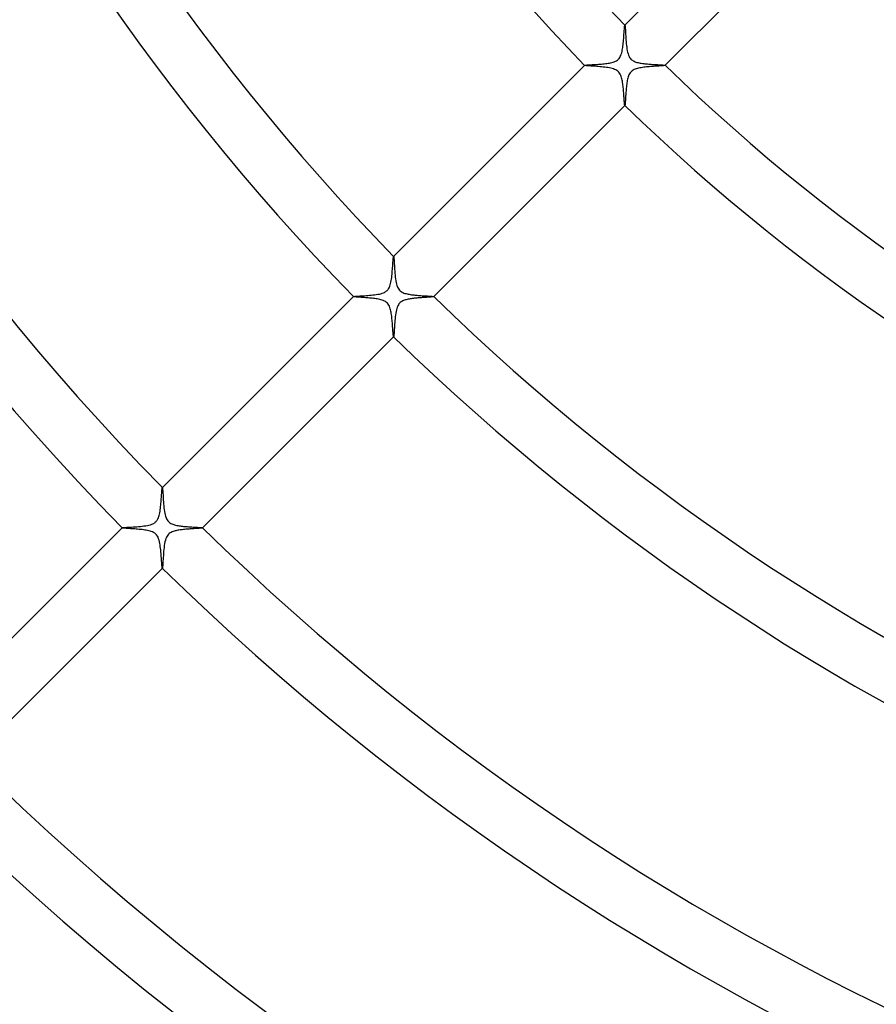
# Model space of a CAD drawing. Header units: millimetres. Extents: x -430 to 430, y -430 to 430.
# Tile 51 of 116: x -140 to -80, y -164 to -94. Entities that reach past the tile are written whole.
import ezdxf

# ---------------------------------------------------------------- set-up
doc = ezdxf.new("R2010")
doc.units = ezdxf.units.MM
doc.layers.add('HIDDEN', color=7, linetype='Continuous')
doc.layers.add('THICK', color=7, linetype='Continuous')

msp = doc.modelspace()

# ---------------------------------------------------------------- linework, layer by layer
at = {"layer": 'HIDDEN'}
for p, q in [((-97.596, -94.903), (-97.591, -94.851)), ((-97.591, -94.851), (-97.586, -94.808)), ((-97.586, -94.808), (-97.581, -94.776)), ((-97.581, -94.776), (-97.577, -94.754)), ((-97.577, -94.754), (-97.572, -94.744)), ((-97.57, -94.742), (-97.572, -94.744)), ((-97.572, -94.744), (-97.572, -94.743)), ((-97.572, -94.743), (-97.571, -94.743)), ((-97.571, -94.743), (-97.57, -94.743)), ((-97.57, -94.743), (-97.57, -94.743)), ((-97.57, -94.743), (-97.569, -94.743)), ((-97.569, -94.743), (-97.569, -94.744)), ((-97.646, -95.575), (-97.638, -95.473)), ((-97.638, -95.473), (-97.631, -95.375)), ((-97.631, -95.375), (-97.625, -95.281)), ((-97.625, -95.281), (-97.618, -95.192)), ((-97.618, -95.192), (-97.612, -95.11)), ((-97.612, -95.11), (-97.607, -95.033)), ((-97.607, -95.033), (-97.601, -94.964)), ((-97.601, -94.964), (-97.596, -94.903)), ((-97.72, -96.315), (-97.706, -96.214)), ((-97.706, -96.214), (-97.694, -96.109)), ((-97.694, -96.109), (-97.682, -96.003)), ((-97.682, -96.003), (-97.672, -95.896)), ((-97.672, -95.896), (-97.663, -95.788)), ((-97.663, -95.788), (-97.654, -95.68)), ((-97.654, -95.68), (-97.646, -95.575)), ((-97.89, -96.955), (-97.851, -96.871)), ((-97.851, -96.871), (-97.819, -96.782)), ((-97.819, -96.782), (-97.792, -96.691)), ((-97.792, -96.691), (-97.77, -96.599)), ((-97.77, -96.599), (-97.751, -96.508)), ((-97.751, -96.508), (-97.735, -96.414)), ((-97.735, -96.414), (-97.72, -96.315)), ((-100.397, -97.569), (-100.399, -97.571)), ((-100.398, -97.57), (-100.398, -97.569)), ((-100.398, -97.569), (-100.397, -97.569)), ((-100.398, -97.571), (-100.398, -97.57)), ((-100.398, -97.572), (-100.398, -97.571)), ((-100.398, -97.571), (-100.398, -97.571)), ((-100.397, -97.572), (-100.398, -97.572)), ((-100.397, -97.569), (-100.389, -97.565)), ((-100.389, -97.565), (-100.372, -97.561)), ((-100.372, -97.561), (-100.346, -97.557)), ((-100.346, -97.557), (-100.311, -97.553)), ((-100.311, -97.553), (-100.269, -97.549)), ((-100.269, -97.549), (-100.22, -97.545)), ((-100.22, -97.545), (-100.163, -97.541)), ((-100.163, -97.541), (-100.099, -97.537)), ((-100.099, -97.537), (-100.03, -97.533)), ((-100.03, -97.533), (-99.955, -97.528)), ((-99.955, -97.528), (-99.875, -97.523)), ((-99.875, -97.523), (-99.791, -97.518)), ((-99.791, -97.518), (-99.702, -97.513)), ((-99.702, -97.513), (-99.61, -97.507)), ((-99.61, -97.507), (-99.515, -97.501)), ((-99.515, -97.501), (-99.418, -97.494)), ((-99.418, -97.494), (-99.32, -97.486)), ((-99.32, -97.486), (-99.222, -97.478)), ((-99.222, -97.478), (-99.124, -97.469)), ((-99.124, -97.469), (-99.027, -97.46)), ((-99.027, -97.46), (-98.932, -97.449)), ((-98.932, -97.449), (-98.839, -97.437)), ((-98.839, -97.437), (-98.748, -97.423)), ((-98.748, -97.423), (-98.661, -97.408)), ((-98.661, -97.408), (-98.576, -97.392)), ((-98.576, -97.392), (-98.49, -97.372)), ((-98.49, -97.372), (-98.403, -97.348)), ((-98.403, -97.348), (-98.318, -97.319)), ((-98.318, -97.319), (-98.236, -97.285)), ((-98.236, -97.285), (-98.16, -97.245)), ((-98.16, -97.245), (-98.092, -97.2)), ((-98.092, -97.2), (-98.033, -97.149)), ((-98.033, -97.149), (-97.981, -97.093)), ((-97.981, -97.093), (-97.933, -97.029)), ((-97.933, -97.029), (-97.89, -96.955)), ((-95.462, -97.637), (-95.557, -97.644)), ((-95.371, -97.631), (-95.462, -97.637)), ((-95.284, -97.625), (-95.371, -97.631)), ((-95.202, -97.619), (-95.284, -97.625)), ((-95.125, -97.614), (-95.202, -97.619)), ((-95.053, -97.608), (-95.125, -97.614)), ((-94.987, -97.603), (-95.053, -97.608)), ((-94.928, -97.598), (-94.987, -97.603)), ((-94.877, -97.594), (-94.928, -97.598)), ((-94.833, -97.589), (-94.877, -97.594)), ((-94.797, -97.585), (-94.833, -97.589)), ((-94.77, -97.58), (-94.797, -97.585)), ((-94.752, -97.576), (-94.77, -97.58)), ((-94.744, -97.572), (-94.752, -97.576)), ((-94.744, -97.569), (-94.743, -97.569)), ((-94.744, -97.572), (-94.742, -97.57)), ((-94.743, -97.572), (-94.744, -97.572)), ((-94.743, -97.569), (-94.743, -97.57)), ((-94.743, -97.57), (-94.743, -97.57)), ((-94.743, -97.57), (-94.743, -97.571)), ((-94.743, -97.571), (-94.743, -97.572)), ((-97.316, -98.308), (-97.343, -98.388)), ((-97.283, -98.232), (-97.316, -98.308)), ((-97.246, -98.162), (-97.283, -98.232)), ((-97.205, -98.1), (-97.246, -98.162)), ((-97.161, -98.045), (-97.205, -98.1)), ((-97.112, -97.997), (-97.161, -98.045)), ((-97.057, -97.952), (-97.112, -97.997)), ((-96.995, -97.912), (-97.057, -97.952)), ((-96.926, -97.875), (-96.995, -97.912)), ((-96.85, -97.843), (-96.926, -97.875)), ((-96.77, -97.815), (-96.85, -97.843)), ((-96.687, -97.791), (-96.77, -97.815)), ((-96.601, -97.77), (-96.687, -97.791)), ((-96.515, -97.752), (-96.601, -97.77)), ((-96.427, -97.737), (-96.515, -97.752)), ((-96.337, -97.723), (-96.427, -97.737)), ((-96.243, -97.71), (-96.337, -97.723)), ((-96.147, -97.698), (-96.243, -97.71)), ((-96.05, -97.687), (-96.147, -97.698)), ((-95.951, -97.677), (-96.05, -97.687)), ((-95.852, -97.668), (-95.951, -97.677)), ((-95.753, -97.66), (-95.852, -97.668)), ((-95.654, -97.652), (-95.753, -97.66)), ((-95.557, -97.644), (-95.654, -97.652)), ((-97.454, -98.98), (-97.464, -99.074)), ((-97.443, -98.888), (-97.454, -98.98)), ((-97.431, -98.799), (-97.443, -98.888)), ((-97.417, -98.712), (-97.431, -98.799)), ((-97.402, -98.629), (-97.417, -98.712)), ((-97.386, -98.549), (-97.402, -98.629)), ((-97.366, -98.468), (-97.386, -98.549)), ((-97.343, -98.388), (-97.366, -98.468)), ((-97.509, -99.64), (-97.514, -99.727)), ((-97.503, -99.549), (-97.509, -99.64)), ((-97.496, -99.456), (-97.503, -99.549)), ((-97.489, -99.36), (-97.496, -99.456)), ((-97.482, -99.264), (-97.489, -99.36)), ((-97.473, -99.169), (-97.482, -99.264)), ((-97.464, -99.074), (-97.473, -99.169)), ((-97.572, -100.398), (-97.572, -100.397)), ((-97.571, -100.398), (-97.572, -100.398)), ((-97.571, -100.399), (-97.569, -100.397)), ((-97.57, -100.398), (-97.571, -100.398)), ((-97.571, -100.398), (-97.571, -100.398)), ((-97.569, -100.398), (-97.57, -100.398)), ((-97.565, -100.389), (-97.569, -100.397)), ((-97.569, -100.397), (-97.569, -100.398)), ((-97.561, -100.372), (-97.565, -100.389)), ((-97.557, -100.346), (-97.561, -100.372)), ((-97.553, -100.313), (-97.557, -100.346)), ((-97.549, -100.271), (-97.553, -100.313)), ((-97.545, -100.223), (-97.549, -100.271)), ((-97.541, -100.168), (-97.545, -100.223)), ((-97.537, -100.107), (-97.541, -100.168)), ((-97.533, -100.04), (-97.537, -100.107)), ((-97.529, -99.968), (-97.533, -100.04)), ((-97.524, -99.892), (-97.529, -99.968)), ((-97.52, -99.811), (-97.524, -99.892)), ((-97.514, -99.727), (-97.52, -99.811)), ((-113.886, -111.502), (-113.88, -111.411)), ((-113.88, -111.411), (-113.874, -111.327)), ((-113.874, -111.327), (-113.868, -111.251)), ((-113.868, -111.251), (-113.862, -111.184)), ((-113.862, -111.184), (-113.857, -111.126)), ((-113.857, -111.126), (-113.852, -111.079)), ((-113.852, -111.079), (-113.847, -111.043)), ((-113.847, -111.043), (-113.842, -111.02)), ((-113.842, -111.02), (-113.837, -111.009)), ((-113.835, -111.007), (-113.837, -111.009)), ((-113.837, -111.009), (-113.836, -111.008)), ((-113.836, -111.008), (-113.836, -111.008)), ((-113.836, -111.008), (-113.835, -111.008)), ((-113.835, -111.008), (-113.835, -111.008)), ((-113.835, -111.008), (-113.834, -111.008)), ((-113.834, -111.008), (-113.834, -111.009)), ((-113.946, -112.26), (-113.935, -112.145)), ((-113.935, -112.145), (-113.925, -112.031)), ((-113.925, -112.031), (-113.916, -111.919)), ((-113.916, -111.919), (-113.908, -111.809)), ((-113.908, -111.809), (-113.9, -111.702)), ((-113.9, -111.702), (-113.893, -111.6)), ((-113.893, -111.6), (-113.886, -111.502)), ((-114.046, -112.917), (-114.024, -112.817)), ((-114.024, -112.817), (-114.004, -112.712)), ((-114.004, -112.712), (-113.987, -112.602)), ((-113.987, -112.602), (-113.971, -112.49)), ((-113.971, -112.49), (-113.958, -112.375)), ((-113.958, -112.375), (-113.946, -112.26)), ((-114.552, -113.571), (-114.481, -113.54)), ((-114.481, -113.54), (-114.421, -113.507)), ((-114.421, -113.507), (-114.371, -113.474)), ((-114.371, -113.474), (-114.328, -113.441)), ((-114.328, -113.441), (-114.288, -113.405)), ((-114.288, -113.405), (-114.251, -113.366)), ((-114.251, -113.366), (-114.218, -113.324)), ((-114.218, -113.324), (-114.188, -113.279)), ((-114.188, -113.279), (-114.158, -113.228)), ((-114.158, -113.228), (-114.129, -113.167)), ((-114.129, -113.167), (-114.1, -113.095)), ((-114.1, -113.095), (-114.072, -113.011)), ((-114.072, -113.011), (-114.046, -112.917)), ((-116.662, -113.834), (-116.664, -113.836)), ((-116.663, -113.835), (-116.663, -113.834)), ((-116.663, -113.834), (-116.662, -113.834)), ((-116.663, -113.836), (-116.663, -113.835)), ((-116.663, -113.837), (-116.663, -113.836)), ((-116.663, -113.836), (-116.663, -113.836)), ((-116.662, -113.837), (-116.663, -113.837)), ((-116.662, -113.834), (-116.65, -113.829)), ((-116.65, -113.829), (-116.623, -113.824)), ((-116.623, -113.824), (-116.582, -113.819)), ((-116.582, -113.819), (-116.529, -113.814)), ((-116.529, -113.814), (-116.464, -113.808)), ((-116.464, -113.808), (-116.388, -113.803)), ((-116.388, -113.803), (-116.302, -113.798)), ((-116.302, -113.798), (-116.208, -113.792)), ((-116.208, -113.792), (-116.106, -113.786)), ((-116.106, -113.786), (-115.997, -113.779)), ((-115.997, -113.779), (-115.883, -113.772)), ((-115.883, -113.772), (-115.767, -113.764)), ((-115.767, -113.764), (-115.648, -113.755)), ((-115.648, -113.755), (-115.528, -113.746)), ((-115.528, -113.746), (-115.407, -113.735)), ((-115.407, -113.735), (-115.288, -113.723)), ((-115.288, -113.723), (-115.17, -113.709)), ((-115.17, -113.709), (-115.055, -113.693)), ((-115.055, -113.693), (-114.943, -113.675)), ((-114.943, -113.675), (-114.835, -113.655)), ((-114.835, -113.655), (-114.733, -113.63)), ((-114.733, -113.63), (-114.637, -113.602)), ((-114.637, -113.602), (-114.552, -113.571)), ((-113.368, -114.253), (-113.417, -114.301)), ((-113.314, -114.211), (-113.368, -114.253)), ((-113.255, -114.173), (-113.314, -114.211)), ((-113.194, -114.141), (-113.255, -114.173)), ((-113.131, -114.113), (-113.194, -114.141)), ((-113.068, -114.09), (-113.131, -114.113)), ((-113.005, -114.07), (-113.068, -114.09)), ((-112.942, -114.053), (-113.005, -114.07)), ((-112.877, -114.037), (-112.942, -114.053)), ((-112.809, -114.022), (-112.877, -114.037)), ((-112.739, -114.009), (-112.809, -114.022)), ((-112.668, -113.997), (-112.739, -114.009)), ((-112.594, -113.985), (-112.668, -113.997)), ((-112.519, -113.975), (-112.594, -113.985)), ((-112.442, -113.966), (-112.519, -113.975)), ((-112.365, -113.957), (-112.442, -113.966)), ((-112.287, -113.948), (-112.365, -113.957)), ((-112.209, -113.941), (-112.287, -113.948)), ((-112.132, -113.934), (-112.209, -113.941)), ((-112.055, -113.927), (-112.132, -113.934)), ((-111.978, -113.921), (-112.055, -113.927)), ((-111.903, -113.915), (-111.978, -113.921)), ((-111.829, -113.909), (-111.903, -113.915)), ((-111.756, -113.904), (-111.829, -113.909)), ((-111.685, -113.899), (-111.756, -113.904)), ((-111.616, -113.894), (-111.685, -113.899)), ((-111.549, -113.889), (-111.616, -113.894)), ((-111.484, -113.885), (-111.549, -113.889)), ((-111.423, -113.881), (-111.484, -113.885)), ((-111.364, -113.876), (-111.423, -113.881)), ((-111.31, -113.872), (-111.364, -113.876)), ((-111.258, -113.868), (-111.31, -113.872)), ((-111.211, -113.865), (-111.258, -113.868)), ((-111.168, -113.861), (-111.211, -113.865)), ((-111.13, -113.857), (-111.168, -113.861)), ((-111.096, -113.854), (-111.13, -113.857)), ((-111.068, -113.85), (-111.096, -113.854)), ((-111.045, -113.847), (-111.068, -113.85)), ((-111.027, -113.844), (-111.045, -113.847)), ((-111.015, -113.84), (-111.027, -113.844)), ((-111.009, -113.837), (-111.015, -113.84)), ((-111.009, -113.834), (-111.008, -113.834)), ((-111.009, -113.837), (-111.007, -113.835)), ((-111.008, -113.836), (-111.009, -113.837)), ((-111.008, -113.834), (-111.008, -113.835)), ((-111.008, -113.835), (-111.008, -113.835)), ((-111.008, -113.835), (-111.008, -113.836)), ((-111.008, -113.836), (-111.008, -113.836)), ((-113.666, -114.892), (-113.687, -115.011)), ((-113.642, -114.777), (-113.666, -114.892)), ((-113.612, -114.669), (-113.642, -114.777)), ((-113.578, -114.57), (-113.612, -114.669)), ((-113.541, -114.484), (-113.578, -114.57)), ((-113.502, -114.413), (-113.541, -114.484)), ((-113.461, -114.353), (-113.502, -114.413)), ((-113.417, -114.301), (-113.461, -114.353)), ((-113.745, -115.519), (-113.756, -115.649)), ((-113.733, -115.389), (-113.745, -115.519)), ((-113.72, -115.26), (-113.733, -115.389)), ((-113.705, -115.134), (-113.72, -115.26)), ((-113.687, -115.011), (-113.705, -115.134)), ((-113.794, -116.249), (-113.8, -116.346)), ((-113.788, -116.141), (-113.794, -116.249)), ((-113.781, -116.025), (-113.788, -116.141)), ((-113.773, -115.904), (-113.781, -116.025)), ((-113.765, -115.778), (-113.773, -115.904)), ((-113.756, -115.649), (-113.765, -115.778)), ((-113.837, -116.663), (-113.837, -116.662)), ((-113.836, -116.663), (-113.837, -116.663)), ((-113.836, -116.664), (-113.834, -116.662)), ((-113.835, -116.663), (-113.836, -116.663)), ((-113.836, -116.663), (-113.836, -116.663)), ((-113.834, -116.663), (-113.835, -116.663)), ((-113.828, -116.648), (-113.834, -116.662)), ((-113.834, -116.662), (-113.834, -116.663)), ((-113.823, -116.617), (-113.828, -116.648)), ((-113.817, -116.57), (-113.823, -116.617)), ((-113.812, -116.509), (-113.817, -116.57)), ((-113.806, -116.433), (-113.812, -116.509)), ((-113.8, -116.346), (-113.806, -116.433)), ((-130.127, -127.446), (-130.121, -127.389)), ((-130.121, -127.389), (-130.116, -127.343)), ((-130.116, -127.343), (-130.111, -127.308)), ((-130.111, -127.308), (-130.106, -127.284)), ((-130.106, -127.284), (-130.102, -127.273)), ((-130.1, -127.271), (-130.102, -127.273)), ((-130.102, -127.273), (-130.101, -127.273)), ((-130.101, -127.273), (-130.1, -127.272)), ((-130.1, -127.272), (-130.1, -127.272)), ((-130.1, -127.272), (-130.099, -127.272)), ((-130.099, -127.272), (-130.099, -127.273)), ((-130.099, -127.273), (-130.098, -127.273)), ((-130.179, -128.167), (-130.171, -128.06)), ((-130.171, -128.06), (-130.163, -127.955)), ((-130.163, -127.955), (-130.156, -127.855)), ((-130.156, -127.855), (-130.15, -127.759)), ((-130.15, -127.759), (-130.144, -127.67)), ((-130.144, -127.67), (-130.138, -127.587)), ((-130.138, -127.587), (-130.132, -127.512)), ((-130.132, -127.512), (-130.127, -127.446)), ((-130.245, -128.824), (-130.231, -128.717)), ((-130.231, -128.717), (-130.218, -128.608)), ((-130.218, -128.608), (-130.207, -128.497)), ((-130.207, -128.497), (-130.197, -128.386)), ((-130.197, -128.386), (-130.187, -128.276)), ((-130.187, -128.276), (-130.179, -128.167)), ((-130.436, -129.518), (-130.406, -129.46)), ((-130.406, -129.46), (-130.376, -129.392)), ((-130.376, -129.392), (-130.347, -129.313)), ((-130.347, -129.313), (-130.321, -129.224)), ((-130.321, -129.224), (-130.298, -129.13)), ((-130.298, -129.13), (-130.278, -129.032)), ((-130.278, -129.032), (-130.26, -128.929)), ((-130.26, -128.929), (-130.245, -128.824)), ((-132.927, -130.098), (-132.928, -130.1)), ((-132.928, -130.1), (-132.927, -130.099)), ((-132.927, -130.101), (-132.928, -130.1)), ((-132.927, -130.098), (-132.914, -130.093)), ((-132.927, -130.099), (-132.927, -130.098)), ((-132.927, -130.099), (-132.927, -130.099)), ((-132.927, -130.102), (-132.927, -130.101)), ((-132.927, -130.101), (-132.927, -130.101)), ((-132.914, -130.093), (-132.888, -130.088)), ((-132.888, -130.088), (-132.848, -130.083)), ((-132.848, -130.083), (-132.795, -130.078)), ((-132.795, -130.078), (-132.73, -130.073)), ((-132.73, -130.073), (-132.655, -130.068)), ((-132.655, -130.068), (-132.57, -130.062)), ((-132.57, -130.062), (-132.475, -130.056)), ((-132.475, -130.056), (-132.374, -130.05)), ((-132.374, -130.05), (-132.265, -130.043)), ((-132.265, -130.043), (-132.15, -130.036)), ((-132.15, -130.036), (-132.03, -130.028)), ((-132.03, -130.028), (-131.905, -130.019)), ((-131.905, -130.019), (-131.777, -130.008)), ((-131.777, -130.008), (-131.647, -129.996)), ((-131.647, -129.996), (-131.518, -129.983)), ((-131.518, -129.983), (-131.391, -129.968)), ((-131.391, -129.968), (-131.269, -129.95)), ((-131.269, -129.95), (-131.151, -129.929)), ((-131.151, -129.929), (-131.039, -129.905)), ((-131.039, -129.905), (-130.936, -129.877)), ((-130.936, -129.877), (-130.845, -129.846)), ((-130.845, -129.846), (-130.769, -129.815)), ((-130.769, -129.815), (-130.706, -129.783)), ((-130.706, -129.783), (-130.655, -129.752)), ((-130.655, -129.752), (-130.612, -129.721)), ((-130.612, -129.721), (-130.571, -129.687)), ((-130.571, -129.687), (-130.534, -129.65)), ((-130.534, -129.65), (-130.499, -129.61)), ((-130.499, -129.61), (-130.467, -129.567)), ((-130.467, -129.567), (-130.436, -129.518)), ((-128.214, -130.183), (-128.295, -130.189)), ((-128.135, -130.176), (-128.214, -130.183)), ((-128.057, -130.171), (-128.135, -130.176)), ((-127.982, -130.165), (-128.057, -130.171)), ((-127.909, -130.16), (-127.982, -130.165)), ((-127.839, -130.155), (-127.909, -130.16)), ((-127.771, -130.151), (-127.839, -130.155)), ((-127.707, -130.146), (-127.771, -130.151)), ((-127.645, -130.142), (-127.707, -130.146)), ((-127.588, -130.138), (-127.645, -130.142)), ((-127.534, -130.134), (-127.588, -130.138)), ((-127.485, -130.13), (-127.534, -130.134)), ((-127.44, -130.126), (-127.485, -130.13)), ((-127.4, -130.122), (-127.44, -130.126)), ((-127.364, -130.119), (-127.4, -130.122)), ((-127.334, -130.115), (-127.364, -130.119)), ((-127.31, -130.112), (-127.334, -130.115)), ((-127.292, -130.108), (-127.31, -130.112)), ((-127.28, -130.105), (-127.292, -130.108)), ((-127.273, -130.102), (-127.28, -130.105)), ((-127.273, -130.098), (-127.273, -130.099)), ((-127.273, -130.099), (-127.272, -130.099)), ((-127.272, -130.1), (-127.273, -130.101)), ((-127.273, -130.102), (-127.271, -130.1)), ((-127.273, -130.101), (-127.273, -130.102)), ((-127.272, -130.099), (-127.272, -130.1)), ((-127.272, -130.1), (-127.272, -130.1)), ((-129.85, -130.855), (-129.886, -130.966)), ((-129.809, -130.757), (-129.85, -130.855)), ((-129.766, -130.676), (-129.809, -130.757)), ((-129.719, -130.609), (-129.766, -130.676)), ((-129.667, -130.551), (-129.719, -130.609)), ((-129.61, -130.499), (-129.667, -130.551)), ((-129.547, -130.454), (-129.61, -130.499)), ((-129.48, -130.416), (-129.547, -130.454)), ((-129.41, -130.383), (-129.48, -130.416)), ((-129.341, -130.357), (-129.41, -130.383)), ((-129.273, -130.335), (-129.341, -130.357)), ((-129.209, -130.317), (-129.273, -130.335)), ((-129.143, -130.301), (-129.209, -130.317)), ((-129.075, -130.286), (-129.143, -130.301)), ((-129.003, -130.273), (-129.075, -130.286)), ((-128.93, -130.26), (-129.003, -130.273)), ((-128.855, -130.249), (-128.93, -130.26)), ((-128.777, -130.238), (-128.855, -130.249)), ((-128.699, -130.228), (-128.777, -130.238)), ((-128.619, -130.219), (-128.699, -130.228)), ((-128.539, -130.211), (-128.619, -130.219)), ((-128.458, -130.203), (-128.539, -130.211)), ((-128.376, -130.196), (-128.458, -130.203)), ((-128.295, -130.189), (-128.376, -130.196)), ((-129.978, -131.477), (-129.994, -131.616)), ((-129.961, -131.342), (-129.978, -131.477)), ((-129.94, -131.211), (-129.961, -131.342)), ((-129.915, -131.085), (-129.94, -131.211)), ((-129.886, -130.966), (-129.915, -131.085)), ((-130.038, -132.179), (-130.046, -132.312)), ((-130.029, -132.041), (-130.038, -132.179)), ((-130.019, -131.9), (-130.029, -132.041)), ((-130.007, -131.758), (-130.019, -131.9)), ((-129.994, -131.616), (-130.007, -131.758)), ((-130.101, -132.927), (-130.102, -132.927)), ((-130.101, -132.928), (-130.101, -132.927)), ((-130.1, -132.928), (-130.101, -132.928)), ((-130.1, -132.928), (-130.098, -132.927)), ((-130.099, -132.927), (-130.1, -132.928)), ((-130.098, -132.927), (-130.099, -132.927)), ((-130.099, -132.927), (-130.099, -132.927)), ((-130.092, -132.91), (-130.098, -132.927)), ((-130.086, -132.873), (-130.092, -132.91)), ((-130.08, -132.817), (-130.086, -132.873)), ((-130.074, -132.743), (-130.08, -132.817)), ((-130.068, -132.654), (-130.074, -132.743)), ((-130.061, -132.551), (-130.068, -132.654)), ((-130.054, -132.437), (-130.061, -132.551)), ((-130.046, -132.312), (-130.054, -132.437))]:
    msp.add_line(p, q, dxfattribs=at)
at = {"layer": 'THICK'}
for p, q in [((-84.134, -81.305), (-97.57, -94.742)), ((-94.742, -97.57), (-81.305, -84.134)), ((-97.569, -94.744), (-97.563, -94.758)), ((-97.563, -94.758), (-97.558, -94.789)), ((-97.558, -94.789), (-97.553, -94.836)), ((-97.553, -94.836), (-97.547, -94.897)), ((-97.547, -94.897), (-97.542, -94.973)), ((-97.542, -94.973), (-97.536, -95.061)), ((-97.536, -95.061), (-97.53, -95.16)), ((-97.53, -95.16), (-97.524, -95.269)), ((-97.524, -95.269), (-97.517, -95.387)), ((-97.517, -95.387), (-97.509, -95.511)), ((-97.509, -95.511), (-97.501, -95.64)), ((-97.501, -95.64), (-97.492, -95.771)), ((-97.492, -95.771), (-97.482, -95.904)), ((-97.482, -95.904), (-97.47, -96.036)), ((-97.47, -96.036), (-97.456, -96.167)), ((-97.456, -96.167), (-97.44, -96.296)), ((-97.44, -96.296), (-97.423, -96.42)), ((-97.423, -96.42), (-97.401, -96.54)), ((-97.401, -96.54), (-97.376, -96.655)), ((-97.376, -96.655), (-97.347, -96.764)), ((-97.347, -96.764), (-97.313, -96.862)), ((-97.313, -96.862), (-97.276, -96.945)), ((-97.276, -96.945), (-97.237, -97.016)), ((-100.399, -97.571), (-113.835, -111.007)), ((-100.385, -97.578), (-100.397, -97.572)), ((-100.36, -97.583), (-100.385, -97.578)), ((-100.322, -97.588), (-100.36, -97.583)), ((-100.271, -97.594), (-100.322, -97.588)), ((-100.21, -97.599), (-100.271, -97.594)), ((-100.138, -97.605), (-100.21, -97.599)), ((-100.057, -97.612), (-100.138, -97.605)), ((-99.969, -97.618), (-100.057, -97.612)), ((-99.873, -97.625), (-99.969, -97.618)), ((-99.77, -97.632), (-99.873, -97.625)), ((-99.662, -97.64), (-99.77, -97.632)), ((-99.55, -97.649), (-99.662, -97.64)), ((-97.237, -97.016), (-97.196, -97.075)), ((-97.196, -97.075), (-97.151, -97.127)), ((-97.151, -97.127), (-97.101, -97.175)), ((-97.101, -97.175), (-97.044, -97.218)), ((-97.044, -97.218), (-96.984, -97.255)), ((-96.984, -97.255), (-96.92, -97.288)), ((-96.92, -97.288), (-96.854, -97.316)), ((-96.854, -97.316), (-96.787, -97.339)), ((-96.787, -97.339), (-96.718, -97.36)), ((-96.718, -97.36), (-96.645, -97.379)), ((-96.645, -97.379), (-96.57, -97.395)), ((-96.57, -97.395), (-96.492, -97.41)), ((-96.492, -97.41), (-96.412, -97.424)), ((-96.412, -97.424), (-96.331, -97.436)), ((-96.331, -97.436), (-96.246, -97.447)), ((-96.246, -97.447), (-96.16, -97.457)), ((-96.16, -97.457), (-96.073, -97.466)), ((-96.073, -97.466), (-95.984, -97.475)), ((-95.984, -97.475), (-95.894, -97.482)), ((-95.894, -97.482), (-95.805, -97.489)), ((-95.805, -97.489), (-95.715, -97.496)), ((-95.715, -97.496), (-95.626, -97.502)), ((-95.626, -97.502), (-95.538, -97.508)), ((-95.538, -97.508), (-95.453, -97.513)), ((-95.453, -97.513), (-95.371, -97.518)), ((-95.371, -97.518), (-95.294, -97.523)), ((-95.294, -97.523), (-95.221, -97.527)), ((-95.221, -97.527), (-95.152, -97.531)), ((-95.152, -97.531), (-95.089, -97.535)), ((-95.089, -97.535), (-95.03, -97.538)), ((-95.03, -97.538), (-94.976, -97.542)), ((-94.976, -97.542), (-94.927, -97.545)), ((-94.927, -97.545), (-94.883, -97.549)), ((-94.883, -97.549), (-94.844, -97.552)), ((-94.844, -97.552), (-94.812, -97.555)), ((-94.812, -97.555), (-94.785, -97.558)), ((-94.785, -97.558), (-94.765, -97.562)), ((-94.765, -97.562), (-94.751, -97.565)), ((-94.751, -97.565), (-94.744, -97.569)), ((-99.437, -97.658), (-99.55, -97.649)), ((-99.322, -97.667), (-99.437, -97.658)), ((-99.206, -97.678), (-99.322, -97.667)), ((-99.092, -97.69), (-99.206, -97.678)), ((-98.98, -97.702), (-99.092, -97.69)), ((-98.87, -97.717), (-98.98, -97.702)), ((-98.764, -97.732), (-98.87, -97.717)), ((-98.661, -97.75), (-98.764, -97.732)), ((-98.561, -97.771), (-98.661, -97.75)), ((-98.466, -97.794), (-98.561, -97.771)), ((-98.376, -97.82), (-98.466, -97.794)), ((-98.29, -97.852), (-98.376, -97.82)), ((-98.206, -97.89), (-98.29, -97.852)), ((-98.127, -97.937), (-98.206, -97.89)), ((-98.054, -97.992), (-98.127, -97.937)), ((-97.991, -98.056), (-98.054, -97.992)), ((-97.938, -98.125), (-97.991, -98.056)), ((-97.894, -98.199), (-97.938, -98.125)), ((-97.857, -98.277), (-97.894, -98.199)), ((-97.827, -98.358), (-97.857, -98.277)), ((-97.801, -98.441), (-97.827, -98.358)), ((-97.779, -98.524), (-97.801, -98.441)), ((-97.761, -98.607), (-97.779, -98.524)), ((-97.745, -98.689), (-97.761, -98.607)), ((-97.731, -98.775), (-97.745, -98.689)), ((-97.718, -98.863), (-97.731, -98.775)), ((-97.706, -98.953), (-97.718, -98.863)), ((-97.695, -99.045), (-97.706, -98.953)), ((-97.685, -99.138), (-97.695, -99.045)), ((-97.676, -99.231), (-97.685, -99.138)), ((-97.667, -99.323), (-97.676, -99.231)), ((-97.659, -99.413), (-97.667, -99.323)), ((-97.652, -99.502), (-97.659, -99.413)), ((-97.646, -99.587), (-97.652, -99.502)), ((-97.639, -99.671), (-97.646, -99.587)), ((-97.634, -99.751), (-97.639, -99.671)), ((-111.007, -113.835), (-97.571, -100.399)), ((-97.628, -99.828), (-97.634, -99.751)), ((-97.623, -99.902), (-97.628, -99.828)), ((-97.618, -99.972), (-97.623, -99.902)), ((-97.613, -100.038), (-97.618, -99.972)), ((-97.608, -100.099), (-97.613, -100.038)), ((-97.604, -100.156), (-97.608, -100.099)), ((-97.6, -100.207), (-97.604, -100.156)), ((-97.595, -100.253), (-97.6, -100.207)), ((-97.591, -100.294), (-97.595, -100.253)), ((-97.587, -100.328), (-97.591, -100.294)), ((-97.584, -100.355), (-97.587, -100.328)), ((-97.58, -100.376), (-97.584, -100.355)), ((-97.576, -100.39), (-97.58, -100.376)), ((-97.572, -100.397), (-97.576, -100.39)), ((-113.834, -111.009), (-113.828, -111.023)), ((-113.828, -111.023), (-113.823, -111.054)), ((-113.823, -111.054), (-113.817, -111.102)), ((-113.817, -111.102), (-113.812, -111.165)), ((-113.812, -111.165), (-113.806, -111.242)), ((-113.806, -111.242), (-113.801, -111.33)), ((-113.801, -111.33), (-113.795, -111.429)), ((-113.795, -111.429), (-113.788, -111.538)), ((-113.788, -111.538), (-113.781, -111.655)), ((-113.781, -111.655), (-113.773, -111.78)), ((-113.773, -111.78), (-113.765, -111.91)), ((-113.765, -111.91), (-113.755, -112.045)), ((-113.755, -112.045), (-113.744, -112.184)), ((-113.744, -112.184), (-113.731, -112.323)), ((-113.731, -112.323), (-113.717, -112.459)), ((-113.717, -112.459), (-113.7, -112.591)), ((-113.7, -112.591), (-113.681, -112.717)), ((-113.681, -112.717), (-113.658, -112.839)), ((-113.658, -112.839), (-113.63, -112.956)), ((-113.63, -112.956), (-113.598, -113.066)), ((-113.598, -113.066), (-113.559, -113.166)), ((-113.559, -113.166), (-113.517, -113.25)), ((-113.517, -113.25), (-113.472, -113.321)), ((-113.472, -113.321), (-113.423, -113.381)), ((-113.423, -113.381), (-113.368, -113.435)), ((-113.368, -113.435), (-113.308, -113.481)), ((-113.308, -113.481), (-113.244, -113.521)), ((-113.244, -113.521), (-113.176, -113.555)), ((-113.176, -113.555), (-113.106, -113.583)), ((-116.664, -113.836), (-130.1, -127.271)), ((-116.654, -113.841), (-116.662, -113.837)), ((-116.638, -113.845), (-116.654, -113.841)), ((-116.613, -113.85), (-116.638, -113.845)), ((-116.58, -113.854), (-116.613, -113.85)), ((-116.539, -113.858), (-116.58, -113.854)), ((-116.492, -113.863), (-116.539, -113.858)), ((-116.438, -113.867), (-116.492, -113.863)), ((-116.378, -113.872), (-116.438, -113.867)), ((-116.312, -113.877), (-116.378, -113.872)), ((-116.24, -113.882), (-116.312, -113.877)), ((-116.164, -113.887), (-116.24, -113.882)), ((-116.084, -113.893), (-116.164, -113.887)), ((-116, -113.899), (-116.084, -113.893)), ((-115.912, -113.905), (-116, -113.899)), ((-115.821, -113.912), (-115.912, -113.905)), ((-115.728, -113.919), (-115.821, -113.912)), ((-115.632, -113.927), (-115.728, -113.919)), ((-115.535, -113.936), (-115.632, -113.927)), ((-115.439, -113.945), (-115.535, -113.936)), ((-115.344, -113.955), (-115.439, -113.945)), ((-115.25, -113.965), (-115.344, -113.955)), ((-115.157, -113.977), (-115.25, -113.965)), ((-115.067, -113.99), (-115.157, -113.977)), ((-114.98, -114.004), (-115.067, -113.99)), ((-114.896, -114.019), (-114.98, -114.004)), ((-114.812, -114.037), (-114.896, -114.019)), ((-114.727, -114.058), (-114.812, -114.037)), ((-114.644, -114.083), (-114.727, -114.058)), ((-114.562, -114.112), (-114.644, -114.083)), ((-114.483, -114.147), (-114.562, -114.112)), ((-114.407, -114.19), (-114.483, -114.147)), ((-114.336, -114.24), (-114.407, -114.19)), ((-114.272, -114.3), (-114.336, -114.24)), ((-113.106, -113.583), (-113.035, -113.608)), ((-113.035, -113.608), (-112.962, -113.629)), ((-112.962, -113.629), (-112.888, -113.647)), ((-112.888, -113.647), (-112.815, -113.663)), ((-112.815, -113.663), (-112.742, -113.676)), ((-112.742, -113.676), (-112.665, -113.689)), ((-112.665, -113.689), (-112.586, -113.701)), ((-112.586, -113.701), (-112.505, -113.711)), ((-112.505, -113.711), (-112.423, -113.721)), ((-112.423, -113.721), (-112.339, -113.73)), ((-112.339, -113.73), (-112.254, -113.738)), ((-112.254, -113.738), (-112.169, -113.745)), ((-112.169, -113.745), (-112.083, -113.752)), ((-112.083, -113.752), (-111.998, -113.759)), ((-111.998, -113.759), (-111.916, -113.764)), ((-111.916, -113.764), (-111.834, -113.77)), ((-111.834, -113.77), (-111.756, -113.775)), ((-111.756, -113.775), (-111.679, -113.78)), ((-111.679, -113.78), (-111.605, -113.784)), ((-111.605, -113.784), (-111.534, -113.788)), ((-111.534, -113.788), (-111.466, -113.792)), ((-111.466, -113.792), (-111.402, -113.796)), ((-111.402, -113.796), (-111.341, -113.8)), ((-111.341, -113.8), (-111.285, -113.803)), ((-111.285, -113.803), (-111.233, -113.807)), ((-111.233, -113.807), (-111.185, -113.81)), ((-111.185, -113.81), (-111.143, -113.814)), ((-111.143, -113.814), (-111.105, -113.817)), ((-111.105, -113.817), (-111.074, -113.82)), ((-111.074, -113.82), (-111.048, -113.824)), ((-111.048, -113.824), (-111.028, -113.827)), ((-111.028, -113.827), (-111.015, -113.83)), ((-111.015, -113.83), (-111.009, -113.834)), ((-114.216, -114.368), (-114.272, -114.3)), ((-114.169, -114.442), (-114.216, -114.368)), ((-114.13, -114.52), (-114.169, -114.442)), ((-114.097, -114.601), (-114.13, -114.52)), ((-114.07, -114.685), (-114.097, -114.601)), ((-114.047, -114.771), (-114.07, -114.685)), ((-114.027, -114.856), (-114.047, -114.771)), ((-114.011, -114.941), (-114.027, -114.856)), ((-113.996, -115.028), (-114.011, -114.941)), ((-113.982, -115.119), (-113.996, -115.028)), ((-113.97, -115.211), (-113.982, -115.119)), ((-113.959, -115.306), (-113.97, -115.211)), ((-113.949, -115.402), (-113.959, -115.306)), ((-113.939, -115.499), (-113.949, -115.402)), ((-113.931, -115.594), (-113.939, -115.499)), ((-113.923, -115.687), (-113.931, -115.594)), ((-113.915, -115.779), (-113.923, -115.687)), ((-113.909, -115.868), (-113.915, -115.779)), ((-113.902, -115.954), (-113.909, -115.868)), ((-113.896, -116.037), (-113.902, -115.954)), ((-113.891, -116.116), (-113.896, -116.037)), ((-113.885, -116.192), (-113.891, -116.116)), ((-113.88, -116.264), (-113.885, -116.192)), ((-113.875, -116.331), (-113.88, -116.264)), ((-113.871, -116.393), (-113.875, -116.331)), ((-127.271, -130.1), (-113.836, -116.664)), ((-113.866, -116.45), (-113.871, -116.393)), ((-113.862, -116.501), (-113.866, -116.45)), ((-113.857, -116.546), (-113.862, -116.501)), ((-113.853, -116.584), (-113.857, -116.546)), ((-113.849, -116.615), (-113.853, -116.584)), ((-113.845, -116.639), (-113.849, -116.615)), ((-113.841, -116.654), (-113.845, -116.639)), ((-113.837, -116.662), (-113.841, -116.654)), ((-130.098, -127.273), (-130.093, -127.287)), ((-130.093, -127.287), (-130.088, -127.317)), ((-130.088, -127.317), (-130.082, -127.363)), ((-130.082, -127.363), (-130.077, -127.423)), ((-130.077, -127.423), (-130.071, -127.497)), ((-130.071, -127.497), (-130.066, -127.582)), ((-130.066, -127.582), (-130.06, -127.679)), ((-130.06, -127.679), (-130.053, -127.784)), ((-130.053, -127.784), (-130.047, -127.898)), ((-130.047, -127.898), (-130.039, -128.019)), ((-130.039, -128.019), (-130.031, -128.147)), ((-130.031, -128.147), (-130.021, -128.279)), ((-130.021, -128.279), (-130.01, -128.415)), ((-130.01, -128.415), (-129.998, -128.55)), ((-129.998, -128.55), (-129.985, -128.684)), ((-129.985, -128.684), (-129.969, -128.814)), ((-129.969, -128.814), (-129.951, -128.94)), ((-129.951, -128.94), (-129.93, -129.061)), ((-129.93, -129.061), (-129.905, -129.178)), ((-129.905, -129.178), (-129.875, -129.288)), ((-129.875, -129.288), (-129.84, -129.388)), ((-129.84, -129.388), (-129.802, -129.474)), ((-129.802, -129.474), (-129.761, -129.546)), ((-132.928, -130.1), (-146.364, -143.536)), ((-132.918, -130.106), (-132.927, -130.102)), ((-132.9, -130.11), (-132.918, -130.106)), ((-132.874, -130.114), (-132.9, -130.11)), ((-132.839, -130.119), (-132.874, -130.114)), ((-132.795, -130.123), (-132.839, -130.119)), ((-132.744, -130.128), (-132.795, -130.123)), ((-132.687, -130.133), (-132.744, -130.128)), ((-132.623, -130.138), (-132.687, -130.133)), ((-132.553, -130.143), (-132.623, -130.138)), ((-132.478, -130.148), (-132.553, -130.143)), ((-132.397, -130.154), (-132.478, -130.148)), ((-132.313, -130.16), (-132.397, -130.154)), ((-132.224, -130.166), (-132.313, -130.16)), ((-132.132, -130.172), (-132.224, -130.166)), ((-132.036, -130.18), (-132.132, -130.172)), ((-131.938, -130.187), (-132.036, -130.18)), ((-131.838, -130.196), (-131.938, -130.187)), ((-129.761, -129.546), (-129.718, -129.608)), ((-129.718, -129.608), (-129.672, -129.66)), ((-129.672, -129.66), (-129.619, -129.709)), ((-129.619, -129.709), (-129.562, -129.751)), ((-129.562, -129.751), (-129.501, -129.788)), ((-129.501, -129.788), (-129.437, -129.82)), ((-129.437, -129.82), (-129.37, -129.847)), ((-129.37, -129.847), (-129.303, -129.87)), ((-129.303, -129.87), (-129.235, -129.89)), ((-129.235, -129.89), (-129.164, -129.908)), ((-129.164, -129.908), (-129.09, -129.924)), ((-129.09, -129.924), (-129.014, -129.938)), ((-129.014, -129.938), (-128.936, -129.952)), ((-128.936, -129.952), (-128.855, -129.963)), ((-128.855, -129.963), (-128.773, -129.974)), ((-128.773, -129.974), (-128.69, -129.984)), ((-128.69, -129.984), (-128.605, -129.993)), ((-128.605, -129.993), (-128.52, -130.001)), ((-128.52, -130.001), (-128.435, -130.009)), ((-128.435, -130.009), (-128.35, -130.016)), ((-128.35, -130.016), (-128.265, -130.022)), ((-128.265, -130.022), (-128.18, -130.028)), ((-128.18, -130.028), (-128.097, -130.034)), ((-128.097, -130.034), (-128.016, -130.039)), ((-128.016, -130.039), (-127.936, -130.044)), ((-127.936, -130.044), (-127.858, -130.049)), ((-127.858, -130.049), (-127.784, -130.053)), ((-127.784, -130.053), (-127.713, -130.058)), ((-127.713, -130.058), (-127.646, -130.062)), ((-127.646, -130.062), (-127.583, -130.066)), ((-127.583, -130.066), (-127.525, -130.069)), ((-127.525, -130.069), (-127.472, -130.073)), ((-127.472, -130.073), (-127.424, -130.077)), ((-127.424, -130.077), (-127.382, -130.08)), ((-127.382, -130.08), (-127.346, -130.084)), ((-127.346, -130.084), (-127.318, -130.087)), ((-127.318, -130.087), (-127.296, -130.091)), ((-127.296, -130.091), (-127.281, -130.095)), ((-127.281, -130.095), (-127.273, -130.098)), ((-131.736, -130.205), (-131.838, -130.196)), ((-131.632, -130.216), (-131.736, -130.205)), ((-131.528, -130.227), (-131.632, -130.216)), ((-131.426, -130.24), (-131.528, -130.227)), ((-131.327, -130.254), (-131.426, -130.24)), ((-131.23, -130.27), (-131.327, -130.254)), ((-131.137, -130.287), (-131.23, -130.27)), ((-131.048, -130.307), (-131.137, -130.287)), ((-130.962, -130.329), (-131.048, -130.307)), ((-130.876, -130.357), (-130.962, -130.329)), ((-130.791, -130.39), (-130.876, -130.357)), ((-130.711, -130.429), (-130.791, -130.39)), ((-130.634, -130.477), (-130.711, -130.429)), ((-130.565, -130.534), (-130.634, -130.477)), ((-130.504, -130.599), (-130.565, -130.534)), ((-130.451, -130.674), (-130.504, -130.599)), ((-130.403, -130.762), (-130.451, -130.674)), ((-130.361, -130.864), (-130.403, -130.762)), ((-130.327, -130.972), (-130.361, -130.864)), ((-130.299, -131.081), (-130.327, -130.972)), ((-130.277, -131.189), (-130.299, -131.081)), ((-130.258, -131.299), (-130.277, -131.189)), ((-130.242, -131.415), (-130.258, -131.299)), ((-130.227, -131.534), (-130.242, -131.415)), ((-130.214, -131.655), (-130.227, -131.534)), ((-130.202, -131.777), (-130.214, -131.655)), ((-130.191, -131.897), (-130.202, -131.777)), ((-130.181, -132.013), (-130.191, -131.897)), ((-130.173, -132.126), (-130.181, -132.013)), ((-130.165, -132.235), (-130.173, -132.126)), ((-130.158, -132.338), (-130.165, -132.235)), ((-143.536, -146.364), (-130.1, -132.928)), ((-130.151, -132.436), (-130.158, -132.338)), ((-130.145, -132.527), (-130.151, -132.436)), ((-130.139, -132.611), (-130.145, -132.527)), ((-130.133, -132.686), (-130.139, -132.611)), ((-130.127, -132.753), (-130.133, -132.686)), ((-130.122, -132.811), (-130.127, -132.753)), ((-130.117, -132.857), (-130.122, -132.811)), ((-130.112, -132.892), (-130.117, -132.857)), ((-130.107, -132.916), (-130.112, -132.892)), ((-130.102, -132.927), (-130.107, -132.916))]:
    msp.add_line(p, q, dxfattribs=at)
for radius, start, end in [(373, 179.99998, 0), (365, 179.99998, 0), (357, 179.99998, 0), (349, 179.99998, 0), (341, 179.99998, 0), (333, 179.99998, 0), (325, 179.99998, 0), (317, 179.99998, 0), (309, 179.99998, 0), (301, 179.99998, 0), (293, 179.99998, 0), (285, 179.99998, 0), (277, 179.99998, 0), (269, 179.99998, 0), (261, 179.99998, 0), (253, 179.99998, 0), (245, 179.99998, 0), (237, 179.99998, 0), (230, 179.99998, 0), (186, 180.61534, 224.38467), (182, 180.62886, 224.37115), (163, 180.70214, 224.29787), (159, 180.71984, 224.28016), (140, 180.81753, 224.18247), (136, 180.84154, 224.15841), (117, 225.97824, 269.02175), (136, 225.84159, 269.15846), (140, 225.81752, 269.18247), (159, 225.71983, 269.28015), (163, 225.70213, 269.29786), (182, 225.62885, 269.37114), (186, 225.61533, 269.38466), (205, 225.55832, 269.44173), (209, 225.5476, 269.45239), (226, 225.50641, 269.49358)]:
    msp.add_arc((0, 0), radius, start, end, dxfattribs=at)

doc.saveas('drawing.dxf')
